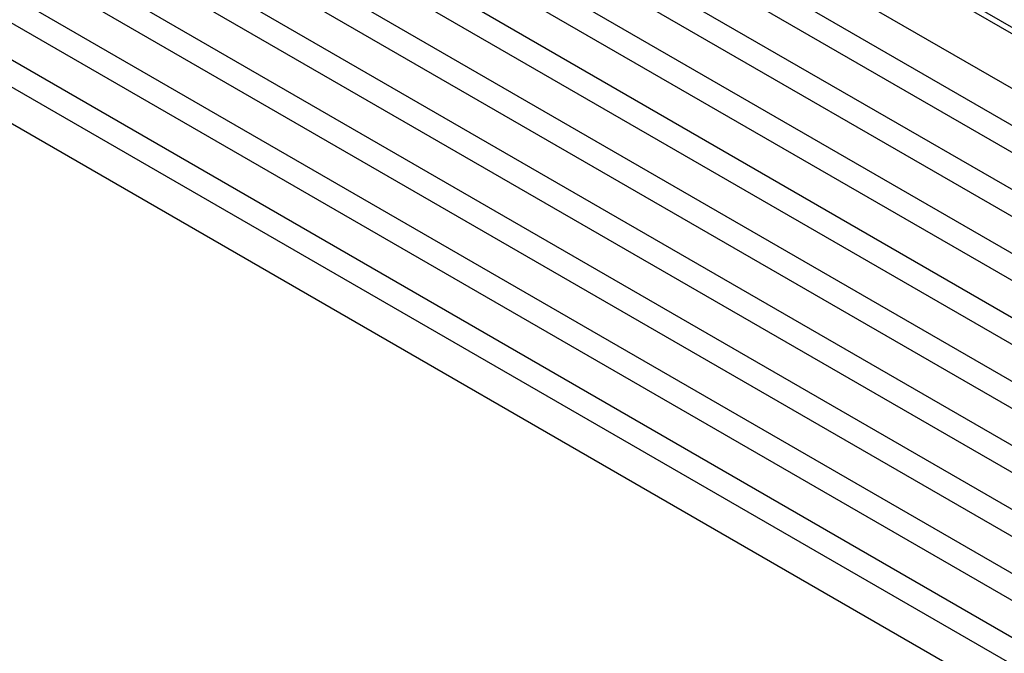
# Model space of a CAD drawing. Header units: inches. Extents: x 0 to 34, y 0 to 22.
# Tile 5 of 119: x 2.3 to 4, y 15.3 to 16.3. Entities that reach past the tile are written whole.
import ezdxf

# ---------------------------------------------------------------- set-up
doc = ezdxf.new("R2010")
doc.units = ezdxf.units.IN
doc.header["$LTSCALE"] = 1.87
doc.header["$MEASUREMENT"] = 0
doc.layers.get('0').update_dxf_attribs({"linetype": 'CONTINUOUS'})

msp = doc.modelspace()

# ---------------------------------------------------------------- linework, layer by layer
at = {"color": 7, "linetype": 'CONTINUOUS'}
for p, q in [((1.97329, 17.32493), (7.67367, 14.0336)), ((1.98904, 17.27016), (7.67367, 13.98792)), ((1.97329, 17.21716), (7.67367, 13.92583)), ((1.98904, 17.16238), (7.67367, 13.88015)), ((1.97329, 17.10938), (7.67367, 13.81805)), ((1.98904, 17.05461), (7.67367, 13.77237)), ((1.97329, 17.00161), (7.67447, 13.70982)), ((1.98904, 16.94683), (7.68203, 13.65977)), ((1.97329, 16.89384), (7.72932, 13.57038)), ((1.98904, 16.83906), (7.99945, 13.36873)), ((1.97329, 16.78606), (7.9837, 13.31573)), ((1.98904, 16.73129), (7.99945, 13.26095)), ((1.97329, 16.67829), (7.9837, 13.20795)), ((3.24787, 16.6511), (7.67367, 14.09569)), ((1.98904, 16.62351), (7.99945, 13.15318)), ((1.97329, 16.57051), (7.9837, 13.10018)), ((1.98904, 16.51574), (7.99945, 13.0454)), ((1.97329, 16.46274), (7.9837, 12.99241)), ((1.98904, 16.40796), (7.99945, 12.93763)), ((3.90339, 16.37549), (7.67367, 14.19857)), ((3.89417, 16.37016), (7.67367, 14.18792)), ((1.97329, 16.35578), (7.9837, 12.88545))]:
    msp.add_line(p, q, dxfattribs=at)

doc.saveas('drawing.dxf')
